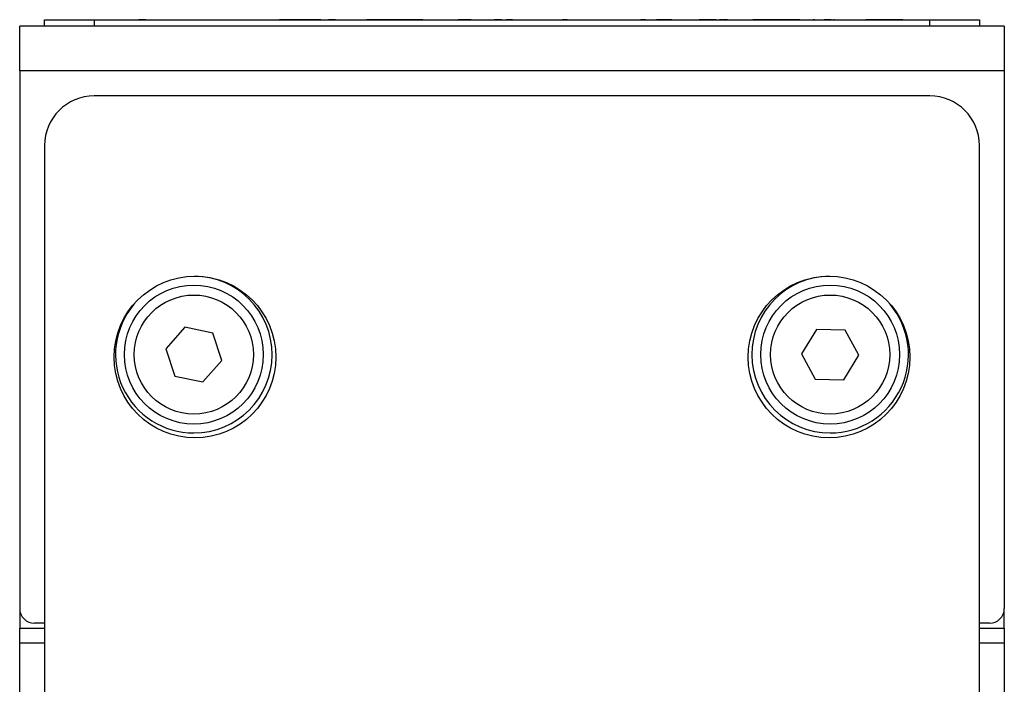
# Paper-space layout 'Sheet2' of a CAD drawing. Header units: millimetres. Extents: x 0 to 420, y 0 to 297.
# Tile 24 of 24: x 298 to 337, y 196 to 222. Entities that reach past the tile are written whole.
import ezdxf

# ---------------------------------------------------------------- set-up
doc = ezdxf.new("R2010")
doc.units = ezdxf.units.MM

psp = doc.layouts.new('Sheet2')

# ---------------------------------------------------------------- linework, layer by layer
at = {"color": 7, "linetype": 'Continuous', "lineweight": 25}
for p, q in [((298.55, 222.377), (310.25, 222.377)), ((298.55, 222.377), (298.55, 222.372)), ((298.55, 222.122), (298.55, 222.372)), ((298.55, 222.372), (300.55, 222.372)), ((300.55, 222.372), (300.55, 222.122)), ((300.55, 222.372), (334.15, 222.372)), ((302.621, 222.382), (302.336, 222.382)), ((302.336, 222.382), (302.336, 222.377)), ((302.621, 222.382), (302.621, 222.377)), ((303.15, 222.382), (303.15, 222.377)), ((304.702, 222.382), (304.702, 222.377)), ((306.243, 222.382), (306.243, 222.377)), ((309.663, 222.382), (307.994, 222.382)), ((307.994, 222.382), (307.994, 222.377)), ((309.663, 222.382), (309.663, 222.377)), ((309.968, 222.382), (309.968, 222.377)), ((310.25, 222.382), (309.968, 222.382)), ((310.25, 222.382), (310.25, 222.372)), ((310.25, 222.382), (310.5, 222.382)), ((310.5, 222.382), (310.5, 222.372)), ((310.5, 222.382), (312.75, 222.382)), ((311.707, 222.377), (311.515, 222.377)), ((311.515, 222.377), (311.515, 222.372)), ((311.707, 222.377), (311.707, 222.372)), ((311.909, 222.377), (311.707, 222.377)), ((311.909, 222.377), (311.909, 222.372)), ((312.606, 222.377), (311.909, 222.377)), ((312.606, 222.377), (312.606, 222.372)), ((312.676, 222.377), (312.606, 222.377)), ((312.676, 222.377), (312.676, 222.372)), ((313.374, 222.377), (312.676, 222.377)), ((312.75, 222.382), (312.75, 222.377)), ((312.75, 222.382), (313, 222.382)), ((313, 222.382), (313.915, 222.382)), ((313.374, 222.377), (313.374, 222.372)), ((313.576, 222.377), (313.374, 222.377)), ((313.576, 222.377), (313.576, 222.372)), ((313.767, 222.377), (313.576, 222.377)), ((313.767, 222.377), (313.767, 222.372)), ((314.012, 222.377), (314.012, 222.372)), ((314.772, 222.377), (314.772, 222.372)), ((315.631, 222.382), (315.188, 222.382)), ((315.531, 222.377), (315.531, 222.372)), ((315.628, 222.377), (315.706, 222.377)), ((315.631, 222.382), (315.631, 222.377)), ((315.706, 222.382), (315.631, 222.382)), ((315.803, 222.377), (315.803, 222.372)), ((316.549, 222.377), (316.549, 222.372)), ((316.923, 222.382), (316.645, 222.382)), ((316.75, 222.377), (317.132, 222.377)), ((317.132, 222.377), (317.132, 222.372)), ((317.322, 222.377), (317.132, 222.377)), ((317.367, 222.382), (317.258, 222.382)), ((317.322, 222.377), (317.322, 222.372)), ((317.322, 222.377), (317.633, 222.377)), ((317.729, 222.377), (317.729, 222.372)), ((318.355, 222.377), (318.355, 222.372)), ((318.978, 222.377), (318.978, 222.372)), ((319.074, 222.377), (319.385, 222.377)), ((319.575, 222.377), (319.385, 222.377)), ((319.385, 222.377), (319.385, 222.372)), ((319.575, 222.377), (319.575, 222.372)), ((319.575, 222.377), (319.777, 222.377)), ((319.873, 222.377), (319.873, 222.372)), ((320.637, 222.377), (320.637, 222.372)), ((321.339, 222.377), (321.339, 222.372)), ((321.393, 222.377), (321.393, 222.372)), ((321.435, 222.377), (322, 222.377)), ((322, 222.377), (322, 222.372)), ((322.348, 222.377), (322.348, 222.372)), ((322.533, 222.377), (322.533, 222.372)), ((322.723, 222.377), (322.533, 222.377)), ((322.723, 222.377), (322.723, 222.372)), ((323.157, 222.377), (323.157, 222.372)), ((323.772, 222.377), (323.157, 222.377)), ((323.772, 222.377), (323.772, 222.372)), ((324.785, 222.377), (324.785, 222.372)), ((325.561, 222.377), (324.881, 222.377)), ((325.561, 222.377), (325.561, 222.372)), ((325.624, 222.382), (325.624, 222.377)), ((325.632, 222.377), (325.632, 222.372)), ((325.668, 222.377), (325.668, 222.372)), ((325.808, 222.377), (325.701, 222.377)), ((326.012, 222.377), (325.836, 222.377)), ((326.303, 222.377), (326.303, 222.372)), ((326.935, 222.377), (326.935, 222.372)), ((327.206, 222.377), (327.031, 222.377)), ((327.206, 222.377), (327.206, 222.372)), ((327.64, 222.377), (327.206, 222.377)), ((327.64, 222.377), (327.64, 222.372)), ((327.83, 222.377), (327.64, 222.377)), ((327.83, 222.377), (327.83, 222.372)), ((328.265, 222.377), (327.83, 222.377)), ((328.265, 222.377), (328.265, 222.372)), ((328.59, 222.377), (328.265, 222.377)), ((328.78, 222.377), (328.59, 222.377)), ((328.59, 222.377), (328.59, 222.372)), ((328.78, 222.377), (328.78, 222.372)), ((328.92, 222.377), (328.78, 222.377)), ((328.92, 222.377), (328.92, 222.372)), ((329.42, 222.377), (329.42, 222.372)), ((329.513, 222.377), (329.457, 222.377)), ((329.811, 222.377), (329.811, 222.372)), ((330.032, 222.382), (329.908, 222.382)), ((330.137, 222.377), (329.908, 222.377)), ((330.032, 222.382), (330.032, 222.377)), ((330.096, 222.382), (330.032, 222.382)), ((330.096, 222.382), (330.096, 222.377)), ((330.186, 222.377), (330.137, 222.377)), ((330.137, 222.377), (330.137, 222.372)), ((330.218, 222.377), (330.218, 222.372)), ((330.254, 222.377), (330.254, 222.372)), ((330.327, 222.377), (330.287, 222.377)), ((330.89, 222.377), (330.89, 222.372)), ((331.521, 222.377), (331.521, 222.372)), ((331.582, 222.377), (331.582, 222.372)), ((331.792, 222.377), (331.582, 222.377)), ((331.792, 222.377), (331.792, 222.372)), ((332.227, 222.377), (331.792, 222.377)), ((332.416, 222.377), (332.227, 222.377)), ((332.227, 222.377), (332.227, 222.372)), ((332.416, 222.377), (332.416, 222.372)), ((332.851, 222.377), (332.416, 222.377)), ((332.851, 222.377), (332.851, 222.372)), ((333.068, 222.377), (332.851, 222.377)), ((332.986, 222.377), (332.986, 222.372)), ((333.574, 222.377), (333.574, 222.372)), ((334.126, 222.377), (334.126, 222.372)), ((334.15, 222.122), (334.15, 222.372)), ((334.15, 222.372), (336.15, 222.372)), ((334.222, 222.377), (336.15, 222.377)), ((336.15, 222.377), (336.15, 222.372)), ((336.15, 222.372), (336.15, 222.122)), ((337.15, 222.122), (297.55, 222.122)), ((297.55, 220.322), (297.55, 222.122)), ((337.15, 222.122), (337.15, 220.322)), ((297.55, 220.322), (297.55, 198.722)), ((337.15, 220.322), (297.55, 220.322)), ((337.15, 220.322), (337.15, 198.722)), ((334.15, 219.322), (300.55, 219.322)), ((298.55, 217.322), (298.55, 98.922)), ((336.15, 98.922), (336.15, 217.322)), ((304.193, 210.019), (303.423, 209.158)), ((305.323, 209.784), (304.193, 210.019)), ((329.59, 209.935), (328.992, 208.947)), ((330.745, 209.91), (329.59, 209.935)), ((331.301, 208.898), (330.745, 209.91)), ((305.684, 208.687), (305.323, 209.784)), ((303.423, 209.158), (303.785, 208.061)), ((328.992, 208.947), (329.548, 207.935)), ((330.702, 207.91), (331.301, 208.898)), ((304.915, 207.826), (305.684, 208.687)), ((303.785, 208.061), (304.915, 207.826)), ((329.548, 207.935), (330.702, 207.91)), ((297.554, 198.655), (297.554, 197.922)), ((337.146, 197.922), (337.146, 198.655)), ((298.55, 198.122), (298.15, 198.122)), ((336.55, 198.122), (336.15, 198.122)), ((297.554, 197.922), (298.55, 197.922)), ((297.554, 197.322), (297.554, 197.922)), ((336.15, 197.922), (337.146, 197.922)), ((337.146, 197.922), (337.146, 197.322)), ((297.554, 188.522), (297.554, 197.322)), ((337.146, 197.322), (337.146, 188.522))]:
    psp.add_line(p, q, dxfattribs=at)
at = {"color": 8, "linetype": 'Continuous', "lineweight": 25}
for p, q in [((313, 222.382), (313, 222.377)), ((298.55, 197.322), (297.554, 197.322)), ((337.146, 197.322), (336.15, 197.322))]:
    psp.add_line(p, q, dxfattribs=at)
at = {"color": 7, "linetype": 'Continuous', "lineweight": 25}
for centre, radius in [((304.6, 208.822), 3.25), ((330.1, 208.822), 3.25), ((304.554, 208.922), 2.794), ((330.146, 208.922), 2.794), ((304.554, 208.922), 2.394), ((330.146, 208.922), 2.394)]:
    psp.add_circle(centre, radius, dxfattribs=at)
for centre, radius, start, end in [((300.55, 217.322), 2, 90, 180), ((334.15, 217.322), 2, 0, 90), ((304.554, 208.922), 3.15, 270, 89.5826), ((330.146, 208.922), 3.15, 90.4174, 270), ((304.554, 208.922), 3.15, 140.0017, 270), ((330.146, 208.922), 3.15, 270, 39.9976), ((298.15, 198.722), 0.6, 180, 270), ((336.55, 198.722), 0.6, 270, 0)]:
    psp.add_arc(centre, radius, start, end, dxfattribs=at)

doc.saveas('drawing.dxf')
